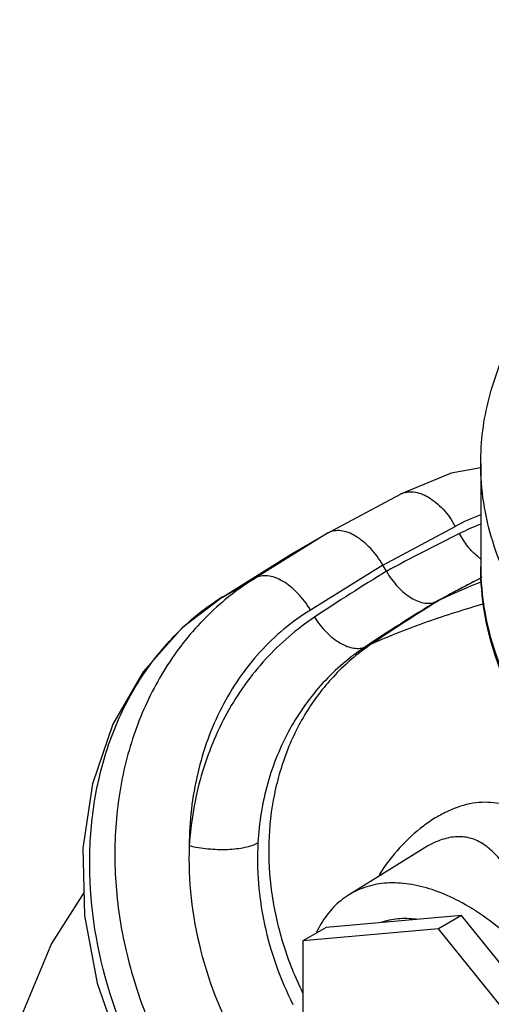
# Model space of a CAD drawing. Header units: inches. Extents: x 0 to 34, y 0 to 22.
# Tile 126 of 164: x 26.053 to 26.629, y 15.485 to 16.687. Entities that reach past the tile are written whole.
import ezdxf

# ---------------------------------------------------------------- set-up
doc = ezdxf.new("R2010")
doc.units = ezdxf.units.IN
doc.header["$LTSCALE"] = 1.87
doc.header["$MEASUREMENT"] = 0
doc.layers.get('0').update_dxf_attribs({"linetype": 'CONTINUOUS'})
doc.layers.add('3_ALL_AXES', color=7, linetype='CONTINUOUS')
doc.layers.add('7_ALL_FEATURES', color=7, linetype='CONTINUOUS')

msp = doc.modelspace()

# ---------------------------------------------------------------- linework, layer by layer
at = {"color": 7, "linetype": 'Continuous'}
for p, q in [((26.616, 16.1455), (26.616, 16.0191)), ((26.4296, 16.0606), (26.5181, 16.1079)), ((26.4964, 16.0213), (26.5849, 16.0686)), ((26.4289, 16.0602), (26.3405, 16.0054)), ((26.3864, 16.0357), (26.4289, 16.0602)), ((26.4296, 16.0606), (26.4289, 16.0602)), ((26.3006, 15.9823), (26.3858, 16.0353)), ((26.3012, 15.9827), (26.3864, 16.0357)), ((26.3858, 16.0353), (26.3864, 16.0357)), ((26.4964, 16.0213), (26.408, 15.9664)), ((26.5008, 16.0137), (26.4964, 16.0213)), ((26.3012, 15.9827), (26.3405, 16.0054)), ((26.3006, 15.9823), (26.3012, 15.9827)), ((26.3006, 15.9823), (26.3012, 15.9827)), ((26.5467, 15.6755), (26.4546, 15.6183)), ((26.1313, 15.6218), (26.0914, 15.5593)), ((26.0914, 15.5593), (26.0527, 15.4664))]:
    msp.add_line(p, q, dxfattribs=at)
for points in [[(26.616, 16.1399), (26.58, 16.1334), (26.5181, 16.1079)], [(26.3006, 15.9823), (26.2512, 15.9448), (26.2035, 15.8911), (26.1665, 15.8268), (26.1417, 15.7542), (26.13, 15.6754), (26.1319, 15.5933), (26.1473, 15.5105), (26.1755, 15.4299), (26.2103, 15.3625)]]:
    msp.add_lwpolyline(points, dxfattribs=at)
for centre, radius, start, end in [((26.7107, 15.8331), 0.267, 110.8052, 118.1238), ((26.722, 15.7918), 0.2988, 110.7941, 116.2071), ((27.6623, 13.88), 2.4293, 116.1921, 118.5626), ((26.6543, 16.0825), 0.0659, 230.5522, 234.3647), ((27.8629, 13.7809), 2.6155, 121.3848, 123.6695), ((26.5158, 15.7228), 0.3326, 121.816, 129.6862), ((27.684, 13.9176), 2.3451, 117.0552, 118.5827), ((27.6373, 14.0147), 2.2373, 117.1228, 118.5644), ((26.4685, 15.7143), 0.3163, 122.0688, 135.0369), ((27.9318, 13.7311), 2.6306, 121.3795, 123.6263), ((27.7218, 14.0912), 2.2132, 121.4334, 124.0456), ((26.8518, 15.3876), 0.6567, 115.6462, 116.1814), ((26.4724, 15.7103), 0.3218, 135.0176, 135.9577), ((26.7436, 15.352), 0.6297, 114.4806, 115.2477), ((26.5292, 15.5184), 0.1262, 148.9662, 154.4529), ((26.7732, 15.6836), 0.4178, 205.6528, 206.2291)]:
    msp.add_arc(centre, radius, start, end, dxfattribs=at)
for points, knots in [([(26.616, 16.1456), (26.616, 16.1589), (26.6177, 16.1856), (26.6254, 16.2255), (26.6381, 16.2648), (26.6622, 16.3173), (26.7054, 16.3808), (26.7744, 16.4501), (26.8599, 16.5126), (26.9601, 16.5671), (27.0729, 16.6125), (27.1959, 16.648), (27.3265, 16.6727), (27.4619, 16.6861), (27.5993, 16.6881), (27.7357, 16.6784), (27.8682, 16.6574), (27.9941, 16.6255), (28.1105, 16.5833), (28.1827, 16.5477), (28.2164, 16.5282)], [0, 0, 0, 0, 0.021332, 0.042892, 0.064897, 0.087543, 0.135318, 0.18722, 0.243658, 0.304607, 0.369695, 0.438293, 0.50958, 0.582604, 0.656335, 0.729711, 0.801688, 0.871278, 0.93762, 1, 1, 1, 1]), ([(26.8408, 15.7939), (26.8066, 15.8169), (26.7591, 15.8548), (26.7058, 15.9126), (26.6735, 15.9568), (26.648, 16.0026), (26.6296, 16.0496), (26.6184, 16.0973), (26.616, 16.1296), (26.616, 16.1456)], [0, 0, 0, 0, 0.284724, 0.416736, 0.542328, 0.662258, 0.777578, 0.889635, 1, 1, 1, 1]), ([(26.5181, 16.1079), (26.5204, 16.1091), (26.5256, 16.1109), (26.5342, 16.111), (26.5433, 16.1088), (26.5526, 16.1043), (26.5617, 16.0978), (26.5734, 16.0865), (26.5808, 16.0761), (26.5849, 16.0686)], [0, 0, 0, 0, 0.093189, 0.192299, 0.301257, 0.422044, 0.55445, 0.69688, 1, 1, 1, 1]), ([(26.4964, 16.0213), (26.4921, 16.0287), (26.4846, 16.039), (26.4727, 16.0502), (26.4636, 16.0567), (26.4544, 16.0612), (26.4454, 16.0635), (26.437, 16.0635), (26.4318, 16.0618), (26.4296, 16.0606)], [0, 0, 0, 0, 0.30518, 0.448706, 0.581948, 0.703053, 0.81155, 0.909219, 1, 1, 1, 1]), ([(26.6124, 16.0316), (26.6079, 16.0353), (26.5995, 16.0441), (26.5929, 16.0544), (26.5901, 16.0599)], [0, 0, 0, 0, 0.483265, 1, 1, 1, 1]), ([(26.8848, 15.629), (26.8644, 15.6413), (26.8253, 15.667), (26.7719, 15.7097), (26.7255, 15.7556), (26.6865, 15.8044), (26.6555, 15.8556), (26.6329, 15.9088), (26.6191, 15.9635), (26.616, 16.0007), (26.616, 16.0191)], [0, 0, 0, 0, 0.144601, 0.282514, 0.413931, 0.539336, 0.659491, 0.775455, 0.888476, 1, 1, 1, 1]), ([(26.616, 16.0191), (26.616, 16.0014), (26.6191, 15.9655), (26.6329, 15.9125), (26.6556, 15.8606), (26.6869, 15.8104), (26.7266, 15.7624), (26.7742, 15.7168), (26.8292, 15.6743), (26.8694, 15.6488), (26.8906, 15.6366)], [0, 0, 0, 0, 0.108009, 0.218059, 0.332001, 0.451367, 0.577284, 0.710501, 0.851435, 1, 1, 1, 1]), ([(26.408, 15.9664), (26.4035, 15.9739), (26.3957, 15.9841), (26.3835, 15.9953), (26.3742, 16.0018), (26.3649, 16.0062), (26.356, 16.0085), (26.3476, 16.0084), (26.3426, 16.0066), (26.3405, 16.0054)], [0, 0, 0, 0, 0.308215, 0.453071, 0.587151, 0.708332, 0.81596, 0.911785, 1, 1, 1, 1]), ([(26.5008, 16.0137), (26.5047, 16.0069), (26.5136, 15.9947), (26.5275, 15.9828), (26.5392, 15.9769), (26.5474, 15.9747), (26.5552, 15.9745), (26.56, 15.9759), (26.5621, 15.977)], [0, 0, 0, 0, 0.304417, 0.580485, 0.701944, 0.810966, 0.909123, 1, 1, 1, 1]), ([(26.5676, 15.9796), (26.5717, 15.9816), (26.5881, 15.9893), (26.6047, 15.9963), (26.6174, 16.0013)], [0, 0, 0, 0, 0.250421, 1, 1, 1, 1]), ([(26.3034, 15.9787), (26.2846, 15.9631), (26.25, 15.9273), (26.2099, 15.8631), (26.1824, 15.7901), (26.1684, 15.7109), (26.1682, 15.628), (26.1818, 15.5441), (26.2087, 15.4618), (26.2349, 15.4099), (26.2499, 15.385)], [0, 0, 0, 0, 0.113246, 0.229154, 0.348752, 0.472486, 0.600247, 0.731453, 0.865125, 1, 1, 1, 1]), ([(26.4827, 15.9251), (26.505, 15.9352), (26.5506, 15.953), (26.5972, 15.9676), (26.6206, 15.9745)], [0, 0, 0, 0, 0.500478, 1, 1, 1, 1]), ([(26.408, 15.9664), (26.3966, 15.9594), (26.3748, 15.9436), (26.3455, 15.9156), (26.32, 15.8834), (26.2913, 15.8353), (26.2666, 15.7668), (26.26, 15.7084), (26.2598, 15.6786)], [0, 0, 0, 0, 0.118694, 0.238279, 0.359322, 0.48241, 0.735669, 1, 1, 1, 1]), ([(26.4129, 15.9576), (26.391, 15.9431), (26.3504, 15.908), (26.303, 15.8417), (26.2768, 15.7773), (26.2641, 15.722), (26.2608, 15.6932), (26.2598, 15.6786)], [0, 0, 0, 0, 0.239183, 0.483595, 0.736504, 0.866928, 1, 1, 1, 1]), ([(26.4129, 15.9576), (26.4171, 15.951), (26.4264, 15.9392), (26.4407, 15.9276), (26.4525, 15.9219), (26.4607, 15.9196), (26.4683, 15.9193), (26.473, 15.9206), (26.4751, 15.9215)], [0, 0, 0, 0, 0.304517, 0.582448, 0.704788, 0.814127, 0.911492, 1, 1, 1, 1]), ([(26.2212, 15.3684), (26.1932, 15.415), (26.1503, 15.5144), (26.1335, 15.6473), (26.1449, 15.7486), (26.1652, 15.8186), (26.1969, 15.8814), (26.2254, 15.9178), (26.241, 15.934)], [0, 0, 0, 0, 0.269461, 0.529101, 0.653241, 0.772839, 0.888158, 1, 1, 1, 1]), ([(26.4827, 15.9251), (26.4676, 15.9149), (26.4393, 15.8911), (26.4104, 15.8549), (26.3917, 15.8226), (26.3799, 15.7967), (26.3705, 15.7695), (26.361, 15.7316), (26.3554, 15.6819), (26.359, 15.621), (26.3723, 15.5605), (26.3875, 15.5216), (26.3966, 15.5028)], [0, 0, 0, 0, 0.116609, 0.234534, 0.294379, 0.354915, 0.416207, 0.478289, 0.604754, 0.734306, 0.866328, 1, 1, 1, 1]), ([(26.4751, 15.9215), (26.4656, 15.9152), (26.4474, 15.9015), (26.4227, 15.8777), (26.4008, 15.8508), (26.3757, 15.8111), (26.3529, 15.7549), (26.3451, 15.7066), (26.3438, 15.682)], [0, 0, 0, 0, 0.120403, 0.241246, 0.363043, 0.486276, 0.738282, 1, 1, 1, 1]), ([(26.7114, 15.6821), (26.7038, 15.6905), (26.6887, 15.7055), (26.667, 15.7203), (26.649, 15.7276), (26.6352, 15.7309), (26.6209, 15.7319), (26.6008, 15.7302), (26.5804, 15.7235), (26.5607, 15.7129), (26.5401, 15.6989), (26.5157, 15.6763), (26.4993, 15.6548), (26.4918, 15.6431)], [0, 0, 0, 0, 0.125774, 0.237526, 0.290263, 0.342304, 0.394948, 0.449375, 0.566955, 0.631231, 0.699105, 0.844337, 1, 1, 1, 1]), ([(26.2598, 15.6786), (26.2673, 15.6768), (26.2829, 15.6743), (26.3023, 15.6736), (26.3175, 15.6748), (26.3276, 15.6764), (26.3364, 15.6786), (26.3416, 15.6808), (26.3438, 15.682)], [0, 0, 0, 0, 0.271, 0.550836, 0.682817, 0.803797, 0.910412, 1, 1, 1, 1]), ([(26.3438, 15.682), (26.3429, 15.6655), (26.3434, 15.632), (26.3533, 15.5648), (26.3709, 15.5157), (26.3864, 15.4848)], [0, 0, 0, 0, 0.242985, 0.491577, 1, 1, 1, 1]), ([(26.6696, 15.6161), (26.6655, 15.6232), (26.6577, 15.6365), (26.6454, 15.6549), (26.6326, 15.6701), (26.6207, 15.68), (26.6104, 15.6854), (26.6024, 15.6882), (26.5939, 15.6896), (26.5817, 15.6896), (26.5652, 15.6857), (26.5529, 15.6794), (26.5467, 15.6755)], [0, 0, 0, 0, 0.153294, 0.291427, 0.415298, 0.527292, 0.580522, 0.633135, 0.686447, 0.741763, 0.862234, 1, 1, 1, 1]), ([(26.2598, 15.6786), (26.2583, 15.636), (26.2682, 15.5485), (26.3014, 15.4671), (26.3232, 15.4289)], [0, 0, 0, 0, 0.492337, 1, 1, 1, 1]), ([(26.7977, 15.2604), (26.7977, 15.2722), (26.7961, 15.2966), (26.7895, 15.3336), (26.7787, 15.3715), (26.759, 15.4224), (26.7324, 15.4712), (26.7001, 15.5158), (26.6737, 15.5461), (26.6457, 15.5728), (26.6166, 15.5952), (26.587, 15.6129), (26.5577, 15.6254), (26.5291, 15.6324), (26.5019, 15.6339), (26.4767, 15.6295), (26.4615, 15.6226), (26.4546, 15.6183)], [0, 0, 0, 0, 0.062555, 0.129152, 0.198987, 0.271217, 0.418625, 0.491789, 0.563141, 0.63172, 0.696697, 0.757451, 0.81363, 0.865241, 0.912755, 0.957171, 1, 1, 1, 1]), ([(26.4546, 15.6183), (26.4479, 15.6141), (26.4351, 15.6037), (26.4253, 15.5906), (26.421, 15.5835)], [0, 0, 0, 0, 0.489038, 1, 1, 1, 1])]:
    msp.add_open_spline(points, degree=3, knots=knots, dxfattribs=at)
at = {"layer": '3_ALL_AXES', "color": 7, "linetype": 'Continuous'}
for p, q in [((26.5927, 15.5933), (26.427, 15.5785)), ((26.5927, 15.5933), (26.5645, 15.577)), ((26.7585, 15.3872), (26.5927, 15.5933)), ((26.427, 15.5785), (26.3987, 15.5622))]:
    msp.add_line(p, q, dxfattribs=at)
msp.add_open_spline([(26.5371, 15.5887), (26.5333, 15.5892), (26.5259, 15.5897), (26.5149, 15.5893), (26.5043, 15.5877), (26.4976, 15.5858), (26.4943, 15.5846)], degree=3, knots=[0, 0, 0, 0, 0.262923, 0.516039, 0.761043, 1, 1, 1, 1], dxfattribs=at)
at = {"layer": '7_ALL_FEATURES', "color": 7, "linetype": 'Continuous'}
for p, q in [((26.5645, 15.577), (26.3987, 15.5622)), ((26.7302, 15.3708), (26.5645, 15.577)), ((26.3987, 15.5622), (26.3987, 15.3412))]:
    msp.add_line(p, q, dxfattribs=at)

doc.saveas('drawing.dxf')
